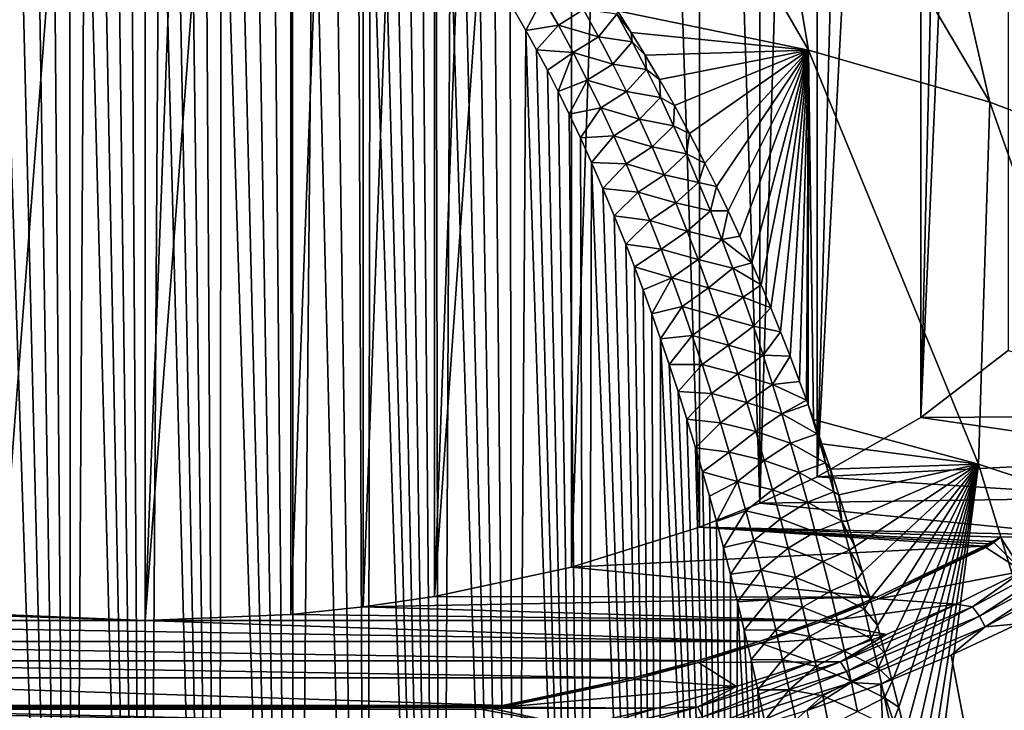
# Model space of a CAD drawing. Header units: metres. Extents: x -109 to 109, y -67 to 73.
# Tile 215 of 253: x 74.97 to 86.97, y -26.86 to -18.44. Entities that reach past the tile are written whole.
import ezdxf

# ---------------------------------------------------------------- set-up
doc = ezdxf.new("R2010")
doc.units = ezdxf.units.M
doc.layers.add('solid_508035_K244200000C76', color=7, linetype='CONTINUOUS')

msp = doc.modelspace()

# ---------------------------------------------------------------- linework, layer by layer
at = {"layer": 'solid_508035_K244200000C76'}
for points in [[(87.011719, 0.894037, -8.881995), (87.012955, -22.472692, 7.48191), (85.94812, -23.28895, 6.316175)], [(86.504379, 0.47469, -9.480885), (87.011719, 0.894037, -8.881995), (85.94812, -23.28895, 6.316175)], [(85.946281, 0.077663, -10.047898), (86.504379, 0.47469, -9.480885), (85.94812, -23.28895, 6.316175)], [(85.946281, 0.077663, -10.047898), (85.94812, -23.28895, 6.316175), (84.686142, -24.012077, 5.283441)], [(85.339218, -0.295817, -10.581284), (85.946281, 0.077663, -10.047898), (84.686142, -24.012077, 5.283441)], [(84.686081, -0.644277, -11.078936), (85.339218, -0.295817, -10.581284), (84.686142, -24.012077, 5.283441)], [(84.686081, -0.644277, -11.078936), (84.686142, -24.012077, 5.283441), (83.987335, -24.334999, 4.822261)], [(83.990005, -0.96602, -11.538432), (84.686081, -0.644277, -11.078936), (83.987335, -24.334999, 4.822261)], [(83.255417, -1.258824, -11.956599), (83.990005, -0.96602, -11.538432), (83.987335, -24.334999, 4.822261)], [(82.487732, -1.520378, -12.330136), (83.255417, -1.258824, -11.956599), (83.252449, -24.62775, 4.40417)], [(83.255417, -1.258824, -11.956599), (83.987335, -24.334999, 4.822261), (83.252449, -24.62775, 4.40417)], [(81.690918, -1.749151, -12.656857), (82.487732, -1.520378, -12.330136), (81.692978, -25.116444, 3.706244)], [(82.487732, -1.520378, -12.330136), (83.252449, -24.62775, 4.40417), (81.692978, -25.116444, 3.706244)], [(81.690918, -1.749151, -12.656857), (81.692978, -25.116444, 3.706244), (80.022865, -25.473118, 3.196861)], [(80.866913, -1.944512, -12.935863), (81.690918, -1.749151, -12.656857), (80.022865, -25.473118, 3.196861)], [(80.018242, -2.106066, -13.166586), (80.866913, -1.944512, -12.935863), (80.022865, -25.473118, 3.196861)], [(79.150345, -2.232801, -13.347582), (80.018242, -2.106066, -13.166586), (79.154068, -25.60017, 3.015412)], [(80.018242, -2.106066, -13.166586), (80.022865, -25.473118, 3.196861), (79.154068, -25.60017, 3.015412)], [(78.270065, -2.323776, -13.477509), (79.150345, -2.232801, -13.347582), (78.271851, -25.69146, 2.885035)], [(79.150345, -2.232801, -13.347582), (79.154068, -25.60017, 3.015412), (78.271851, -25.69146, 2.885035)], [(74.956024, -2.341211, -13.502408), (76.5, -2.396625, -13.581548), (74.728111, -25.691458, 2.885039)], [(74.728111, -25.691458, 2.885039), (76.5, -2.396625, -13.581548), (76.5, -25.764458, 2.780785)], [(78.270065, -2.323776, -13.477509), (78.271851, -25.69146, 2.885035), (76.5, -25.764458, 2.780785)], [(77.384315, -2.378437, -13.555573), (78.270065, -2.323776, -13.477509), (76.5, -25.764458, 2.780785)], [(76.5, -2.396625, -13.581548), (77.384315, -2.378437, -13.555573), (76.5, -25.764458, 2.780785)], [(84.577843, -18.810755, 36.273426), (83.840958, -14.443818, 30.889126), (81.81562, -14.020999, 31.492975)], [(82.250969, -18.332127, 36.95306), (84.577843, -18.810755, 36.273426), (81.81562, -14.020999, 31.492975)], [(86.788002, -19.444401, 35.368484), (85.767021, -14.998641, 30.096756), (83.840958, -14.443818, 30.889126)], [(84.577843, -18.810755, 36.273426), (86.788002, -19.444401, 35.368484), (83.840958, -14.443818, 30.889126)], [(76.500175, -42.402905, 54.391022), (76.140457, -14.734276, 33.545712), (75.957054, -14.762227, 33.572533)], [(76.500175, -42.402905, 54.391022), (76.320877, -14.717929, 33.530014), (76.140457, -14.734276, 33.545712)], [(76.500175, -42.402905, 54.391022), (76.499916, -14.712574, 33.52486), (76.320877, -14.717929, 33.530014)], [(76.500175, -42.402905, 54.391022), (76.678955, -14.717921, 33.530006), (76.499916, -14.712574, 33.52486)], [(76.500175, -42.402905, 54.391022), (77.400597, -42.373039, 54.396744), (76.678955, -14.717921, 33.530006)], [(77.400597, -42.373039, 54.396744), (76.859367, -14.734254, 33.545692), (76.678955, -14.717921, 33.530006)], [(77.400597, -42.373039, 54.396744), (77.042763, -14.762192, 33.572498), (76.859367, -14.734254, 33.545692)], [(75.599731, -42.373062, 54.39674), (75.575035, -14.856872, 33.663376), (75.373489, -14.926869, 33.730526)], [(75.599731, -42.373062, 54.39674), (75.769005, -14.802649, 33.611332), (75.575035, -14.856872, 33.663376)], [(75.599731, -42.373062, 54.39674), (76.500175, -42.402905, 54.391022), (75.769005, -14.802649, 33.611332)], [(76.500175, -42.402905, 54.391022), (75.957054, -14.762227, 33.572533), (75.769005, -14.802649, 33.611332)], [(77.400597, -42.373039, 54.396744), (77.230812, -14.802604, 33.611286), (77.042763, -14.762192, 33.572498)], [(77.400597, -42.373039, 54.396744), (77.424782, -14.856815, 33.663319), (77.230812, -14.802604, 33.611286)], [(77.400597, -42.373039, 54.396744), (78.30024, -42.283287, 54.413887), (77.424782, -14.856815, 33.663319)], [(78.30024, -42.283287, 54.413887), (77.62632, -14.926794, 33.730453), (77.424782, -14.856815, 33.663319)], [(75.599731, -42.373062, 54.39674), (75.373489, -14.926869, 33.730526), (75.162392, -15.015163, 33.815197)], [(78.30024, -42.283287, 54.413887), (77.837402, -15.01507, 33.815105), (77.62632, -14.926794, 33.730453)], [(75.599731, -42.373062, 54.39674), (75.162392, -15.015163, 33.815197), (74.940308, -15.124635, 33.920143)], [(78.30024, -42.283287, 54.413887), (78.059479, -15.124525, 33.920036), (77.837402, -15.01507, 33.815105)], [(88.849808, -20.225437, 34.253048), (87.567764, -15.677966, 29.126581), (85.767021, -14.998641, 30.096756)], [(86.788002, -19.444401, 35.368484), (88.849808, -20.225437, 34.253048), (85.767021, -14.998641, 30.096756)], [(75.599731, -42.373062, 54.39674), (74.940308, -15.124635, 33.920143), (74.70533, -15.259263, 34.049126)], [(78.30024, -42.283287, 54.413887), (78.294449, -15.259127, 34.048996), (78.059479, -15.124525, 33.920036)], [(74.700043, -42.283325, 54.413883), (75.599731, -42.373062, 54.39674), (74.70533, -15.259263, 34.049126)], [(78.30024, -42.283287, 54.413887), (78.544182, -15.423689, 34.206539), (78.294449, -15.259127, 34.048996)], [(78.30024, -42.283287, 54.413887), (79.198364, -42.133133, 54.442425), (78.544182, -15.423689, 34.206539)], [(79.198364, -42.133133, 54.442425), (78.809975, -15.623408, 34.397591), (78.544182, -15.423689, 34.206539)], [(79.198364, -42.133133, 54.442425), (79.092674, -15.86437, 34.627827), (78.809975, -15.623408, 34.397591)], [(79.198364, -42.133133, 54.442425), (79.240486, -16.002474, 34.759621), (79.092674, -15.86437, 34.627827)], [(79.198364, -42.133133, 54.442425), (80.094055, -41.921745, 54.482292), (79.240486, -16.002474, 34.759621)], [(80.094055, -41.921745, 54.482292), (79.392609, -16.152824, 34.903095), (79.240486, -16.002474, 34.759621)], [(80.094055, -41.921745, 54.482292), (79.548935, -16.317165, 35.059689), (79.392609, -16.152824, 34.903095)], [(80.094055, -41.921745, 54.482292), (79.709427, -16.495481, 35.229538), (79.548935, -16.317165, 35.059689)], [(80.094055, -41.921745, 54.482292), (79.874054, -16.689636, 35.414188), (79.709427, -16.495481, 35.229538)], [(80.094055, -41.921745, 54.482292), (80.042786, -16.899603, 35.613773), (79.874054, -16.689636, 35.414188)], [(80.094055, -41.921745, 54.482292), (80.215523, -17.1276, 35.830105), (80.042786, -16.899603, 35.613773)], [(80.094055, -41.921745, 54.482292), (80.986244, -41.647999, 54.533409), (80.215523, -17.1276, 35.830105)], [(80.986244, -41.647999, 54.533409), (80.392235, -17.373615, 36.063332), (80.215523, -17.1276, 35.830105)], [(80.986244, -41.647999, 54.533409), (80.572845, -17.640079, 36.315434), (80.392235, -17.373615, 36.063332)], [(80.986244, -41.647999, 54.533409), (80.757294, -17.927011, 36.586586), (80.572845, -17.640079, 36.315434)], [(80.986244, -41.647999, 54.533409), (80.945427, -18.237156, 36.878983), (80.757294, -17.927011, 36.586586)], [(81.344299, -18.175856, 36.914803), (80.945427, -18.237156, 36.878983), (81.137184, -18.570581, 37.192841)], [(81.532127, -18.506481, 37.230801), (81.344299, -18.175856, 36.914803), (81.137184, -18.570581, 37.192841)], [(81.838097, -18.316633, 37.048946), (81.344299, -18.175856, 36.914803), (81.532127, -18.506481, 37.230801)], [(80.986244, -41.647999, 54.533409), (81.137184, -18.570581, 37.192841), (80.945427, -18.237156, 36.878983)], [(82.019958, -18.64719, 37.369129), (81.838097, -18.316633, 37.048946), (81.532127, -18.506481, 37.230801)], [(82.245911, -18.371998, 37.004181), (81.838097, -18.316633, 37.048946), (82.019958, -18.64719, 37.369129)], [(82.245911, -18.371998, 37.004181), (82.419617, -18.594147, 37.200348), (82.250969, -18.332127, 36.95306)], [(82.419617, -18.594147, 37.200348), (84.577843, -18.810755, 36.273426), (82.250969, -18.332127, 36.95306)], [(82.430229, -18.709114, 37.335136), (82.245911, -18.371998, 37.004181), (82.019958, -18.64719, 37.369129)], [(82.430229, -18.709114, 37.335136), (82.419617, -18.594147, 37.200348), (82.245911, -18.371998, 37.004181)], [(80.986244, -41.647999, 54.533409), (81.87381, -41.310413, 54.595623), (81.137184, -18.570581, 37.192841)], [(81.532127, -18.506481, 37.230801), (81.137184, -18.570581, 37.192841), (81.266907, -18.80768, 37.415466)], [(81.87381, -41.310413, 54.595623), (81.266907, -18.80768, 37.415466), (81.137184, -18.570581, 37.192841)], [(81.711723, -18.839981, 37.548641), (81.532127, -18.506481, 37.230801), (81.266907, -18.80768, 37.415466)], [(82.019958, -18.64719, 37.369129), (81.532127, -18.506481, 37.230801), (81.711723, -18.839981, 37.548641)], [(82.193962, -18.980083, 37.690483), (82.019958, -18.64719, 37.369129), (81.711723, -18.839981, 37.548641)], [(82.430229, -18.709114, 37.335136), (82.019958, -18.64719, 37.369129), (82.193962, -18.980083, 37.690483)], [(82.60643, -19.048325, 37.666862), (82.430229, -18.709114, 37.335136), (82.193962, -18.980083, 37.690483)], [(82.419617, -18.594147, 37.200348), (82.591087, -18.872772, 37.463188), (84.577843, -18.810755, 36.273426)], [(82.430229, -18.709114, 37.335136), (82.591087, -18.872772, 37.463188), (82.419617, -18.594147, 37.200348)], [(82.60643, -19.048325, 37.666862), (82.591087, -18.872772, 37.463188), (82.430229, -18.709114, 37.335136)], [(81.87381, -41.310413, 54.595623), (81.398155, -19.056047, 37.648426), (81.266907, -18.80768, 37.415466)], [(81.711723, -18.839981, 37.548641), (81.266907, -18.80768, 37.415466), (81.398155, -19.056047, 37.648426)], [(82.591087, -18.872772, 37.463188), (82.765549, -19.167471, 37.740463), (84.577843, -18.810755, 36.273426)], [(82.765549, -19.167471, 37.740463), (82.946793, -19.487568, 38.041191), (84.577843, -18.810755, 36.273426)], [(82.946793, -19.487568, 38.041191), (83.130547, -19.827507, 38.360065), (84.577843, -18.810755, 36.273426)], [(83.130547, -19.827507, 38.360065), (83.316879, -20.187269, 38.696503), (84.577843, -18.810755, 36.273426)], [(83.316879, -20.187269, 38.696503), (83.458, -20.471861, 38.962284), (84.577843, -18.810755, 36.273426)], [(83.458, -20.471861, 38.962284), (83.600266, -20.769339, 39.239586), (84.577843, -18.810755, 36.273426)], [(83.600266, -20.769339, 39.239586), (83.743729, -21.079456, 39.527821), (84.577843, -18.810755, 36.273426)], [(83.743729, -21.079456, 39.527821), (83.888084, -21.403662, 39.828537), (84.577843, -18.810755, 36.273426)], [(83.888084, -21.403662, 39.828537), (84.004036, -21.674105, 40.079063), (84.577843, -18.810755, 36.273426)], [(84.004036, -21.674105, 40.079063), (84.120659, -21.954144, 40.337814), (84.577843, -18.810755, 36.273426)], [(84.120659, -21.954144, 40.337814), (84.237762, -22.243765, 40.604691), (84.577843, -18.810755, 36.273426)], [(84.237762, -22.243765, 40.604691), (84.354988, -22.543259, 40.880032), (84.577843, -18.810755, 36.273426)], [(84.354988, -22.543259, 40.880032), (84.471947, -22.852911, 41.164192), (84.577843, -18.810755, 36.273426)], [(84.471947, -22.852911, 41.164192), (84.555504, -23.080963, 41.373077), (84.577843, -18.810755, 36.273426)], [(84.555504, -23.080963, 41.373077), (84.573669, -23.131201, 41.419025), (84.577843, -18.810755, 36.273426)], [(84.573669, -23.131201, 41.419025), (84.639153, -23.314438, 41.586418), (84.577843, -18.810755, 36.273426)], [(86.651237, -23.857914, 40.866657), (86.788002, -19.444401, 35.368484), (84.577843, -18.810755, 36.273426)], [(84.639153, -23.314438, 41.586418), (86.651237, -23.857914, 40.866657), (84.577843, -18.810755, 36.273426)], [(81.711723, -18.839981, 37.548641), (81.398155, -19.056047, 37.648426), (81.530823, -19.316824, 37.892601)], [(81.883781, -19.176056, 37.868019), (81.711723, -18.839981, 37.548641), (81.530823, -19.316824, 37.892601)], [(82.193962, -18.980083, 37.690483), (81.711723, -18.839981, 37.548641), (81.883781, -19.176056, 37.868019)], [(82.60643, -19.048325, 37.666862), (82.765549, -19.167471, 37.740463), (82.591087, -18.872772, 37.463188)], [(81.87381, -41.310413, 54.595623), (81.530823, -19.316824, 37.892601), (81.398155, -19.056047, 37.648426)], [(82.360748, -19.315107, 38.012814), (82.193962, -18.980083, 37.690483), (81.883781, -19.176056, 37.868019)], [(82.60643, -19.048325, 37.666862), (82.193962, -18.980083, 37.690483), (82.360748, -19.315107, 38.012814)], [(82.775131, -19.389481, 37.999203), (82.60643, -19.048325, 37.666862), (82.360748, -19.315107, 38.012814)], [(82.775131, -19.389481, 37.999203), (82.765549, -19.167471, 37.740463), (82.60643, -19.048325, 37.666862)], [(81.883781, -19.176056, 37.868019), (81.530823, -19.316824, 37.892601), (81.664818, -19.591339, 38.14901)], [(82.048843, -19.514477, 38.188698), (81.883781, -19.176056, 37.868019), (81.664818, -19.591339, 38.14901)], [(82.360748, -19.315107, 38.012814), (81.883781, -19.176056, 37.868019), (82.048843, -19.514477, 38.188698)], [(82.775131, -19.389481, 37.999203), (82.946793, -19.487568, 38.041191), (82.765549, -19.167471, 37.740463)], [(81.87381, -41.310413, 54.595623), (81.664818, -19.591339, 38.14901), (81.530823, -19.316824, 37.892601)], [(82.52079, -19.652121, 38.33596), (82.360748, -19.315107, 38.012814), (82.048843, -19.514477, 38.188698)], [(82.775131, -19.389481, 37.999203), (82.360748, -19.315107, 38.012814), (82.52079, -19.652121, 38.33596)], [(82.936859, -19.732464, 38.332039), (82.775131, -19.389481, 37.999203), (82.52079, -19.652121, 38.33596)], [(82.936859, -19.732464, 38.332039), (82.946793, -19.487568, 38.041191), (82.775131, -19.389481, 37.999203)], [(82.048843, -19.514477, 38.188698), (81.664818, -19.591339, 38.14901), (81.800186, -19.878675, 38.41703)], [(82.207367, -19.855074, 38.51049), (82.048843, -19.514477, 38.188698), (81.800186, -19.878675, 38.41703)], [(82.52079, -19.652121, 38.33596), (82.048843, -19.514477, 38.188698), (82.207367, -19.855074, 38.51049)], [(82.936859, -19.732464, 38.332039), (83.130547, -19.827507, 38.360065), (82.946793, -19.487568, 38.041191)], [(86.651237, -23.857914, 40.866657), (88.564499, -24.491497, 39.961803), (86.788002, -19.444401, 35.368484)], [(88.564499, -24.491497, 39.961803), (88.849808, -20.225437, 34.253048), (86.788002, -19.444401, 35.368484)], [(81.87381, -41.310413, 54.595623), (81.800186, -19.878675, 38.41703), (81.664818, -19.591339, 38.14901)], [(82.674553, -19.990984, 38.659779), (82.52079, -19.652121, 38.33596), (82.207367, -19.855074, 38.51049)], [(82.936859, -19.732464, 38.332039), (82.52079, -19.652121, 38.33596), (82.674553, -19.990984, 38.659779)], [(83.092117, -20.077154, 38.665249), (82.936859, -19.732464, 38.332039), (82.674553, -19.990984, 38.659779)], [(83.092117, -20.077154, 38.665249), (83.130547, -19.827507, 38.360065), (82.936859, -19.732464, 38.332039)], [(82.207367, -19.855074, 38.51049), (81.800186, -19.878675, 38.41703), (81.936775, -20.180281, 38.697746)], [(81.87381, -41.310413, 54.595623), (81.936775, -20.180281, 38.697746), (81.800186, -19.878675, 38.41703)], [(82.359779, -20.197676, 38.83321), (82.207367, -19.855074, 38.51049), (81.936775, -20.180281, 38.697746)], [(82.674553, -19.990984, 38.659779), (82.207367, -19.855074, 38.51049), (82.359779, -20.197676, 38.83321)], [(83.092117, -20.077154, 38.665249), (83.316879, -20.187269, 38.696503), (83.130547, -19.827507, 38.360065)], [(82.822456, -20.331566, 38.984138), (82.674553, -19.990984, 38.659779), (82.359779, -20.197676, 38.83321)], [(83.092117, -20.077154, 38.665249), (82.674553, -19.990984, 38.659779), (82.822456, -20.331566, 38.984138)], [(83.241356, -20.423452, 38.998734), (83.092117, -20.077154, 38.665249), (82.822456, -20.331566, 38.984138)], [(83.241356, -20.423452, 38.998734), (83.316879, -20.187269, 38.696503), (83.092117, -20.077154, 38.665249)], [(81.87381, -41.310413, 54.595623), (82.755432, -40.907192, 54.66872), (81.936775, -20.180281, 38.697746)], [(82.755432, -40.907192, 54.66872), (82.07444, -20.497606, 38.992249), (81.936775, -20.180281, 38.697746)], [(82.359779, -20.197676, 38.83321), (81.936775, -20.180281, 38.697746), (82.07444, -20.497606, 38.992249)], [(82.506485, -20.542131, 39.156704), (82.359779, -20.197676, 38.83321), (82.07444, -20.497606, 38.992249)], [(82.822456, -20.331566, 38.984138), (82.359779, -20.197676, 38.83321), (82.506485, -20.542131, 39.156704)], [(83.241356, -20.423452, 38.998734), (83.458, -20.471861, 38.962284), (83.316879, -20.187269, 38.696503)], [(82.964844, -20.673777, 39.308933), (82.822456, -20.331566, 38.984138), (82.506485, -20.542131, 39.156704)], [(83.241356, -20.423452, 38.998734), (82.822456, -20.331566, 38.984138), (82.964844, -20.673777, 39.308933)], [(82.755432, -40.907192, 54.66872), (82.213272, -20.829592, 39.299816), (82.07444, -20.497606, 38.992249)], [(82.506485, -20.542131, 39.156704), (82.07444, -20.497606, 38.992249), (82.213272, -20.829592, 39.299816)], [(83.384895, -20.771288, 39.332413), (83.241356, -20.423452, 38.998734), (82.964844, -20.673777, 39.308933)], [(83.384895, -20.771288, 39.332413), (83.458, -20.471861, 38.962284), (83.241356, -20.423452, 38.998734)], [(83.384895, -20.771288, 39.332413), (83.600266, -20.769339, 39.239586), (83.458, -20.471861, 38.962284)], [(82.647766, -20.888342, 39.480854), (82.506485, -20.542131, 39.156704), (82.213272, -20.829592, 39.299816)], [(82.964844, -20.673777, 39.308933), (82.506485, -20.542131, 39.156704), (82.647766, -20.888342, 39.480854)], [(83.102013, -21.017536, 39.634075), (82.964844, -20.673777, 39.308933), (82.647766, -20.888342, 39.480854)], [(83.384895, -20.771288, 39.332413), (82.964844, -20.673777, 39.308933), (83.102013, -21.017536, 39.634075)], [(82.755432, -40.907192, 54.66872), (82.353027, -21.178051, 39.621773), (82.213272, -20.829592, 39.299816)], [(82.647766, -20.888342, 39.480854), (82.213272, -20.829592, 39.299816), (82.353027, -21.178051, 39.621773)], [(83.523064, -21.120592, 39.666206), (83.384895, -20.771288, 39.332413), (83.102013, -21.017536, 39.634075)], [(83.523064, -21.120592, 39.666206), (83.600266, -20.769339, 39.239586), (83.384895, -20.771288, 39.332413)], [(83.523064, -21.120592, 39.666206), (83.743729, -21.079456, 39.527821), (83.600266, -20.769339, 39.239586)], [(82.783936, -21.236206, 39.805538), (82.647766, -20.888342, 39.480854), (82.353027, -21.178051, 39.621773)], [(83.102013, -21.017536, 39.634075), (82.647766, -20.888342, 39.480854), (82.783936, -21.236206, 39.805538)], [(83.234253, -21.362761, 39.959473), (83.102013, -21.017536, 39.634075), (82.783936, -21.236206, 39.805538)], [(83.523064, -21.120592, 39.666206), (83.102013, -21.017536, 39.634075), (83.234253, -21.362761, 39.959473)], [(83.523064, -21.120592, 39.666206), (83.888084, -21.403662, 39.828537), (83.743729, -21.079456, 39.527821)], [(82.755432, -40.907192, 54.66872), (82.458305, -21.45138, 39.873524), (82.353027, -21.178051, 39.621773)], [(82.783936, -21.236206, 39.805538), (82.353027, -21.178051, 39.621773), (82.458305, -21.45138, 39.873524)], [(83.656197, -21.471291, 40.000038), (83.523064, -21.120592, 39.666206), (83.234253, -21.362761, 39.959473)], [(83.656197, -21.471291, 40.000038), (83.888084, -21.403662, 39.828537), (83.523064, -21.120592, 39.666206)], [(82.915276, -21.585621, 40.13065), (82.783936, -21.236206, 39.805538), (82.458305, -21.45138, 39.873524)], [(83.234253, -21.362761, 39.959473), (82.783936, -21.236206, 39.805538), (82.915276, -21.585621, 40.13065)], [(82.755432, -40.907192, 54.66872), (82.564095, -21.733995, 40.133423), (82.458305, -21.45138, 39.873524)], [(82.915276, -21.585621, 40.13065), (82.458305, -21.45138, 39.873524), (82.564095, -21.733995, 40.133423)], [(83.361832, -21.709379, 40.285042), (83.234253, -21.362761, 39.959473), (82.915276, -21.585621, 40.13065)], [(83.656197, -21.471291, 40.000038), (83.234253, -21.362761, 39.959473), (83.361832, -21.709379, 40.285042)], [(83.656197, -21.471291, 40.000038), (84.004036, -21.674105, 40.079063), (83.888084, -21.403662, 39.828537)], [(82.915276, -21.585621, 40.13065), (82.564095, -21.733995, 40.133423), (82.670288, -22.026585, 40.401951)], [(83.042, -21.936518, 40.456097), (82.915276, -21.585621, 40.13065), (82.670288, -22.026585, 40.401951)], [(83.361832, -21.709379, 40.285042), (82.915276, -21.585621, 40.13065), (83.042, -21.936518, 40.456097)], [(83.784538, -21.823336, 40.333855), (83.656197, -21.471291, 40.000038), (83.361832, -21.709379, 40.285042)], [(83.784538, -21.823336, 40.333855), (84.004036, -21.674105, 40.079063), (83.656197, -21.471291, 40.000038)], [(83.484955, -22.057343, 40.610725), (83.361832, -21.709379, 40.285042), (83.042, -21.936518, 40.456097)], [(83.784538, -21.823336, 40.333855), (83.361832, -21.709379, 40.285042), (83.484955, -22.057343, 40.610725)], [(83.784538, -21.823336, 40.333855), (84.120659, -21.954144, 40.337814), (84.004036, -21.674105, 40.079063)], [(82.755432, -40.907192, 54.66872), (82.670288, -22.026585, 40.401951), (82.564095, -21.733995, 40.133423)], [(83.908295, -22.176685, 40.667603), (83.784538, -21.823336, 40.333855), (83.484955, -22.057343, 40.610725)], [(83.908295, -22.176685, 40.667603), (84.120659, -21.954144, 40.337814), (83.784538, -21.823336, 40.333855)], [(83.042, -21.936518, 40.456097), (82.670288, -22.026585, 40.401951), (82.776718, -22.330339, 40.679951)], [(83.16433, -22.288834, 40.781807), (83.042, -21.936518, 40.456097), (82.776718, -22.330339, 40.679951)], [(83.484955, -22.057343, 40.610725), (83.042, -21.936518, 40.456097), (83.16433, -22.288834, 40.781807)], [(82.755432, -40.907192, 54.66872), (82.776718, -22.330339, 40.679951), (82.670288, -22.026585, 40.401951)], [(83.603813, -22.406603, 40.936459), (83.484955, -22.057343, 40.610725), (83.16433, -22.288834, 40.781807)], [(83.908295, -22.176685, 40.667603), (83.484955, -22.057343, 40.610725), (83.603813, -22.406603, 40.936459)], [(83.908295, -22.176685, 40.667603), (84.237762, -22.243765, 40.604691), (84.120659, -21.954144, 40.337814)], [(84.027695, -22.531296, 41.001225), (83.908295, -22.176685, 40.667603), (83.603813, -22.406603, 40.936459)], [(84.027695, -22.531296, 41.001225), (84.237762, -22.243765, 40.604691), (83.908295, -22.176685, 40.667603)], [(83.16433, -22.288834, 40.781807), (82.776718, -22.330339, 40.679951), (82.883263, -22.646074, 40.967991)], [(83.28244, -22.642508, 41.107697), (83.16433, -22.288834, 40.781807), (82.883263, -22.646074, 40.967991)], [(83.603813, -22.406603, 40.936459), (83.16433, -22.288834, 40.781807), (83.28244, -22.642508, 41.107697)], [(84.027695, -22.531296, 41.001225), (84.354988, -22.543259, 40.880032), (84.237762, -22.243765, 40.604691)], [(82.755432, -40.907192, 54.66872), (83.629417, -40.43639, 54.752419), (82.776718, -22.330339, 40.679951)], [(83.629417, -40.43639, 54.752419), (82.883263, -22.646074, 40.967991), (82.776718, -22.330339, 40.679951)], [(83.718613, -22.757111, 41.26218), (83.603813, -22.406603, 40.936459), (83.28244, -22.642508, 41.107697)], [(84.027695, -22.531296, 41.001225), (83.603813, -22.406603, 40.936459), (83.718613, -22.757111, 41.26218)], [(84.142952, -22.887123, 41.334671), (84.027695, -22.531296, 41.001225), (83.718613, -22.757111, 41.26218)], [(84.142952, -22.887123, 41.334671), (84.354988, -22.543259, 40.880032), (84.027695, -22.531296, 41.001225)], [(84.142952, -22.887123, 41.334671), (84.471947, -22.852911, 41.164192), (84.354988, -22.543259, 40.880032)], [(89.879364, -23.264893, 6.350532), (85.94812, -23.28895, 6.316175), (87.012955, -22.472692, 7.48191)], [(83.28244, -22.642508, 41.107697), (82.883263, -22.646074, 40.967991), (82.99012, -22.972513, 41.265217)], [(83.629417, -40.43639, 54.752419), (82.99012, -22.972513, 41.265217), (82.883263, -22.646074, 40.967991)], [(83.396538, -22.997482, 41.433701), (83.28244, -22.642508, 41.107697), (82.99012, -22.972513, 41.265217)], [(83.718613, -22.757111, 41.26218), (83.28244, -22.642508, 41.107697), (83.396538, -22.997482, 41.433701)], [(83.829529, -23.10882, 41.587841), (83.718613, -22.757111, 41.26218), (83.396538, -22.997482, 41.433701)], [(84.142952, -22.887123, 41.334671), (83.718613, -22.757111, 41.26218), (83.829529, -23.10882, 41.587841)], [(84.254219, -23.244139, 41.667904), (84.142952, -22.887123, 41.334671), (83.829529, -23.10882, 41.587841)], [(84.142952, -22.887123, 41.334671), (84.555504, -23.080963, 41.373077), (84.471947, -22.852911, 41.164192)], [(84.254219, -23.244139, 41.667904), (84.555504, -23.080963, 41.373077), (84.142952, -22.887123, 41.334671)], [(83.629417, -40.43639, 54.752419), (83.097115, -23.310596, 41.572258), (82.99012, -22.972513, 41.265217)], [(83.396538, -22.997482, 41.433701), (82.99012, -22.972513, 41.265217), (83.097115, -23.310596, 41.572258)], [(83.506775, -23.353714, 41.759758), (83.396538, -22.997482, 41.433701), (83.097115, -23.310596, 41.572258)], [(83.829529, -23.10882, 41.587841), (83.396538, -22.997482, 41.433701), (83.506775, -23.353714, 41.759758)], [(83.936691, -23.4617, 41.913391), (83.829529, -23.10882, 41.587841), (83.506775, -23.353714, 41.759758)], [(84.254219, -23.244139, 41.667904), (83.829529, -23.10882, 41.587841), (83.936691, -23.4617, 41.913391)], [(84.254219, -23.244139, 41.667904), (84.573669, -23.131201, 41.419025), (84.555504, -23.080963, 41.373077)], [(84.683723, -23.489132, 41.755249), (84.573669, -23.131201, 41.419025), (84.254219, -23.244139, 41.667904)], [(84.683723, -23.489132, 41.755249), (84.639153, -23.314438, 41.586418), (84.573669, -23.131201, 41.419025)], [(84.361649, -23.602314, 42.000881), (84.254219, -23.244139, 41.667904), (83.936691, -23.4617, 41.913391)], [(84.683723, -23.489132, 41.755249), (84.254219, -23.244139, 41.667904), (84.361649, -23.602314, 42.000881)], [(89.879364, -23.264893, 6.350532), (89.292374, -23.777832, 5.61798), (85.94812, -23.28895, 6.316175)], [(83.629417, -40.43639, 54.752419), (83.203979, -23.661741, 41.890072), (83.097115, -23.310596, 41.572258)], [(83.506775, -23.353714, 41.759758), (83.097115, -23.310596, 41.572258), (83.203979, -23.661741, 41.890072)], [(83.613289, -23.711163, 42.085812), (83.506775, -23.353714, 41.759758), (83.203979, -23.661741, 41.890072)], [(83.936691, -23.4617, 41.913391), (83.506775, -23.353714, 41.759758), (83.613289, -23.711163, 42.085812)], [(84.743248, -23.612894, 41.858444), (86.651237, -23.857914, 40.866657), (84.639153, -23.314438, 41.586418)], [(84.683723, -23.489132, 41.755249), (84.743248, -23.612894, 41.858444), (84.639153, -23.314438, 41.586418)], [(89.292374, -23.777832, 5.61798), (84.686142, -24.012077, 5.283441), (85.94812, -23.28895, 6.316175)], [(84.040253, -23.815725, 42.238789), (83.936691, -23.4617, 41.913391), (83.613289, -23.711163, 42.085812)], [(84.361649, -23.602314, 42.000881), (83.936691, -23.4617, 41.913391), (84.040253, -23.815725, 42.238789)], [(84.788261, -23.842745, 42.086067), (84.683723, -23.489132, 41.755249), (84.361649, -23.602314, 42.000881)], [(84.788261, -23.842745, 42.086067), (84.743248, -23.612894, 41.858444), (84.683723, -23.489132, 41.755249)], [(84.465393, -23.961624, 42.333569), (84.361649, -23.602314, 42.000881), (84.040253, -23.815725, 42.238789)], [(84.788261, -23.842745, 42.086067), (84.361649, -23.602314, 42.000881), (84.465393, -23.961624, 42.333569)], [(84.743248, -23.612894, 41.858444), (84.846817, -23.919333, 42.137001), (86.651237, -23.857914, 40.866657)], [(84.788261, -23.842745, 42.086067), (84.846817, -23.919333, 42.137001), (84.743248, -23.612894, 41.858444)], [(83.629417, -40.43639, 54.752419), (83.289246, -23.952774, 42.152546), (83.203979, -23.661741, 41.890072)], [(83.613289, -23.711163, 42.085812), (83.203979, -23.661741, 41.890072), (83.289246, -23.952774, 42.152546)], [(83.716202, -24.069794, 42.411812), (83.613289, -23.711163, 42.085812), (83.289246, -23.952774, 42.152546)], [(84.040253, -23.815725, 42.238789), (83.613289, -23.711163, 42.085812), (83.716202, -24.069794, 42.411812)], [(84.140327, -24.170862, 42.563992), (84.040253, -23.815725, 42.238789), (83.716202, -24.069794, 42.411812)], [(84.465393, -23.961624, 42.333569), (84.040253, -23.815725, 42.238789), (84.140327, -24.170862, 42.563992)], [(84.889252, -24.197428, 42.416481), (84.788261, -23.842745, 42.086067), (84.465393, -23.961624, 42.333569)], [(89.292374, -23.777832, 5.61798), (88.645721, -24.266582, 4.919971), (84.686142, -24.012077, 5.283441)], [(84.889252, -24.197428, 42.416481), (84.846817, -23.919333, 42.137001), (84.788261, -23.842745, 42.086067)], [(84.846817, -23.919333, 42.137001), (84.949478, -24.233494, 42.421886), (86.651237, -23.857914, 40.866657)], [(84.949478, -24.233494, 42.421886), (85.051018, -24.555317, 42.713013), (86.651237, -23.857914, 40.866657)], [(85.051018, -24.555317, 42.713013), (85.145195, -24.863297, 42.990753), (86.651237, -23.857914, 40.866657)], [(85.145195, -24.863297, 42.990753), (85.238533, -25.178255, 43.273922), (86.651237, -23.857914, 40.866657)], [(85.238533, -25.178255, 43.273922), (85.330811, -25.499973, 43.562302), (86.651237, -23.857914, 40.866657)], [(85.330811, -25.499973, 43.562302), (85.421791, -25.828234, 43.855686), (86.651237, -23.857914, 40.866657)], [(85.421791, -25.828234, 43.855686), (85.511299, -26.162907, 44.153927), (86.651237, -23.857914, 40.866657)], [(85.511299, -26.162907, 44.153927), (85.599525, -26.50452, 44.45734), (86.651237, -23.857914, 40.866657)], [(85.599525, -26.50452, 44.45734), (85.678474, -26.820658, 44.737186), (86.651237, -23.857914, 40.866657)], [(85.678474, -26.820658, 44.737186), (85.756149, -27.142206, 45.020912), (86.651237, -23.857914, 40.866657)], [(85.756149, -27.142206, 45.020912), (85.832413, -27.468943, 45.308277), (86.651237, -23.857914, 40.866657)], [(85.832413, -27.468943, 45.308277), (85.907135, -27.800642, 45.599064), (86.651237, -23.857914, 40.866657)], [(85.907135, -27.800642, 45.599064), (85.98027, -28.137444, 45.893337), (86.651237, -23.857914, 40.866657)], [(85.98027, -28.137444, 45.893337), (86.051933, -28.479816, 46.191425), (86.651237, -23.857914, 40.866657)], [(86.051933, -28.479816, 46.191425), (88.265167, -29.133976, 45.276669), (86.651237, -23.857914, 40.866657)], [(88.265167, -29.133976, 45.276669), (88.564499, -24.491497, 39.961803), (86.651237, -23.857914, 40.866657)], [(83.629417, -40.43639, 54.752419), (83.374542, -24.251623, 42.421558), (83.289246, -23.952774, 42.152546)], [(83.716202, -24.069794, 42.411812), (83.289246, -23.952774, 42.152546), (83.374542, -24.251623, 42.421558)], [(84.565582, -24.322041, 42.665924), (84.465393, -23.961624, 42.333569), (84.140327, -24.170862, 42.563992)], [(84.889252, -24.197428, 42.416481), (84.465393, -23.961624, 42.333569), (84.565582, -24.322041, 42.665924)], [(84.889252, -24.197428, 42.416481), (84.949478, -24.233494, 42.421886), (84.846817, -23.919333, 42.137001)], [(83.716202, -24.069794, 42.411812), (83.374542, -24.251623, 42.421558), (83.459763, -24.558765, 42.697422)], [(83.815659, -24.429571, 42.737709), (83.716202, -24.069794, 42.411812), (83.459763, -24.558765, 42.697422)], [(84.140327, -24.170862, 42.563992), (83.716202, -24.069794, 42.411812), (83.815659, -24.429571, 42.737709)], [(88.645721, -24.266582, 4.919971), (83.987335, -24.334999, 4.822261), (84.686142, -24.012077, 5.283441)], [(84.237061, -24.527081, 42.888962), (84.140327, -24.170862, 42.563992), (83.815659, -24.429571, 42.737709)], [(84.565582, -24.322041, 42.665924), (84.140327, -24.170862, 42.563992), (84.237061, -24.527081, 42.888962)], [(84.986832, -24.55316, 42.746468), (84.889252, -24.197428, 42.416481), (84.565582, -24.322041, 42.665924)], [(84.986832, -24.55316, 42.746468), (84.949478, -24.233494, 42.421886), (84.889252, -24.197428, 42.416481)], [(87.942566, -24.728785, 4.259877), (83.252449, -24.62775, 4.40417), (83.987335, -24.334999, 4.822261)], [(83.629417, -40.43639, 54.752419), (83.459763, -24.558765, 42.697422), (83.374542, -24.251623, 42.421558)], [(88.645721, -24.266582, 4.919971), (87.942566, -24.728785, 4.259877), (83.987335, -24.334999, 4.822261)], [(84.662361, -24.68354, 42.997921), (84.565582, -24.322041, 42.665924), (84.237061, -24.527081, 42.888962)], [(84.986832, -24.55316, 42.746468), (84.565582, -24.322041, 42.665924), (84.662361, -24.68354, 42.997921)], [(84.986832, -24.55316, 42.746468), (85.051018, -24.555317, 42.713013), (84.949478, -24.233494, 42.421886)], [(83.815659, -24.429571, 42.737709), (83.459763, -24.558765, 42.697422), (83.544724, -24.875139, 42.980751)], [(83.911781, -24.790462, 43.063454), (83.815659, -24.429571, 42.737709), (83.544724, -24.875139, 42.980751)], [(84.237061, -24.527081, 42.888962), (83.815659, -24.429571, 42.737709), (83.911781, -24.790462, 43.063454)], [(83.629417, -40.43639, 54.752419), (83.544724, -24.875139, 42.980751), (83.459763, -24.558765, 42.697422)], [(84.330551, -24.884357, 43.213665), (84.237061, -24.527081, 42.888962), (83.911781, -24.790462, 43.063454)], [(84.662361, -24.68354, 42.997921), (84.237061, -24.527081, 42.888962), (84.330551, -24.884357, 43.213665)], [(85.081093, -24.909925, 43.076), (84.986832, -24.55316, 42.746468), (84.662361, -24.68354, 42.997921)], [(84.986832, -24.55316, 42.746468), (85.145195, -24.863297, 42.990753), (85.051018, -24.555317, 42.713013)], [(85.081093, -24.909925, 43.076), (85.145195, -24.863297, 42.990753), (84.986832, -24.55316, 42.746468)], [(86.71563, -24.858585, 4.074502), (81.692978, -25.116444, 3.706244), (83.252449, -24.62775, 4.40417)], [(86.918434, -24.747711, 4.232849), (83.252449, -24.62775, 4.40417), (87.942566, -24.728785, 4.259877)], [(86.767647, -24.830555, 4.114535), (86.71563, -24.858585, 4.074502), (83.252449, -24.62775, 4.40417)], [(86.818649, -24.802788, 4.154191), (86.767647, -24.830555, 4.114535), (83.252449, -24.62775, 4.40417)], [(86.918434, -24.747711, 4.232849), (86.818649, -24.802788, 4.154191), (83.252449, -24.62775, 4.40417)], [(84.755814, -25.046108, 43.329529), (84.662361, -24.68354, 42.997921), (84.330551, -24.884357, 43.213665)], [(85.081093, -24.909925, 43.076), (84.662361, -24.68354, 42.997921), (84.755814, -25.046108, 43.329529)], [(83.911781, -24.790462, 43.063454), (83.544724, -24.875139, 42.980751), (83.62925, -25.201687, 43.272156)], [(84.004654, -25.152445, 43.389008), (83.911781, -24.790462, 43.063454), (83.62925, -25.201687, 43.272156)], [(84.330551, -24.884357, 43.213665), (83.911781, -24.790462, 43.063454), (84.004654, -25.152445, 43.389008)], [(88.024025, -24.819859, 4.168099), (86.576828, -25.599354, 3.054864), (87.186119, -25.162354, 3.640678)], [(86.662117, -25.710945, 3.00714), (86.576828, -25.599354, 3.054864), (88.024025, -24.819859, 4.168099)], [(88.121567, -24.92485, 4.129799), (86.662117, -25.710945, 3.00714), (88.024025, -24.819859, 4.168099)], [(86.741188, -24.874262, 4.052115), (86.837563, -24.814667, 4.137226), (87.186119, -25.162354, 3.640678)], [(86.741188, -24.874262, 4.052115), (86.767647, -24.830555, 4.114535), (86.837563, -24.814667, 4.137226)], [(86.837563, -24.814667, 4.137226), (86.767647, -24.830555, 4.114535), (86.818649, -24.802788, 4.154191)], [(86.837563, -24.814667, 4.137226), (86.818649, -24.802788, 4.154191), (86.918434, -24.747711, 4.232849)], [(86.837563, -24.814667, 4.137226), (86.918434, -24.747711, 4.232849), (87.186119, -25.162354, 3.640678)], [(86.918434, -24.747711, 4.232849), (87.942566, -24.728785, 4.259877), (87.186119, -25.162354, 3.640678)], [(86.71563, -24.858585, 4.074502), (85.410355, -25.483047, 3.182678), (81.692978, -25.116444, 3.706244)], [(83.629417, -40.43639, 54.752419), (83.62925, -25.201687, 43.272156), (83.544724, -24.875139, 42.980751)], [(84.420891, -25.242678, 43.538063), (84.330551, -24.884357, 43.213665), (84.004654, -25.152445, 43.389008)], [(84.755814, -25.046108, 43.329529), (84.330551, -24.884357, 43.213665), (84.420891, -25.242678, 43.538063)], [(85.17215, -25.267714, 43.405056), (85.081093, -24.909925, 43.076), (84.755814, -25.046108, 43.329529)], [(85.081093, -24.909925, 43.076), (85.238533, -25.178255, 43.273922), (85.145195, -24.863297, 42.990753)], [(85.17215, -25.267714, 43.405056), (85.238533, -25.178255, 43.273922), (85.081093, -24.909925, 43.076)], [(85.432602, -25.500305, 3.158032), (85.410355, -25.483047, 3.182678), (86.71563, -24.858585, 4.074502)], [(86.728401, -24.866705, 4.063518), (85.432602, -25.500305, 3.158032), (86.71563, -24.858585, 4.074502)], [(86.728401, -24.866705, 4.063518), (86.741188, -24.874262, 4.052115), (85.432602, -25.500305, 3.158032)], [(85.432602, -25.500305, 3.158032), (86.741188, -24.874262, 4.052115), (87.186119, -25.162354, 3.640678)], [(86.731674, -25.84148, 2.995893), (86.662117, -25.710945, 3.00714), (88.121567, -24.92485, 4.129799)], [(86.728401, -24.866705, 4.063518), (86.71563, -24.858585, 4.074502), (86.767647, -24.830555, 4.114535)], [(86.728401, -24.866705, 4.063518), (86.767647, -24.830555, 4.114535), (86.741188, -24.874262, 4.052115)], [(88.201111, -25.050005, 4.126236), (86.731674, -25.84148, 2.995893), (88.121567, -24.92485, 4.129799)], [(84.846054, -25.409727, 43.660717), (84.755814, -25.046108, 43.329529), (84.420891, -25.242678, 43.538063)], [(85.17215, -25.267714, 43.405056), (84.755814, -25.046108, 43.329529), (84.846054, -25.409727, 43.660717)], [(88.201111, -25.050005, 4.126236), (87.13282, -25.806322, 3.268667), (86.731674, -25.84148, 2.995893)], [(85.410355, -25.483047, 3.182678), (80.022865, -25.473118, 3.196861), (81.692978, -25.116444, 3.706244)], [(84.004654, -25.152445, 43.389008), (83.62925, -25.201687, 43.272156), (83.713264, -25.538935, 43.571983)], [(84.094376, -25.515495, 43.71434), (84.004654, -25.152445, 43.389008), (83.713264, -25.538935, 43.571983)], [(84.420891, -25.242678, 43.538063), (84.004654, -25.152445, 43.389008), (84.094376, -25.515495, 43.71434)], [(85.17215, -25.267714, 43.405056), (85.330811, -25.499973, 43.562302), (85.238533, -25.178255, 43.273922)], [(85.432602, -25.500305, 3.158032), (87.186119, -25.162354, 3.640678), (86.379929, -25.565268, 3.065255)], [(86.576828, -25.599354, 3.054864), (86.379929, -25.565268, 3.065255), (87.186119, -25.162354, 3.640678)], [(83.629417, -40.43639, 54.752419), (83.713264, -25.538935, 43.571983), (83.62925, -25.201687, 43.272156)], [(84.508171, -25.602022, 43.862133), (84.420891, -25.242678, 43.538063), (84.094376, -25.515495, 43.71434)], [(84.846054, -25.409727, 43.660717), (84.420891, -25.242678, 43.538063), (84.508171, -25.602022, 43.862133)], [(85.260094, -25.626509, 43.733608), (85.17215, -25.267714, 43.405056), (84.846054, -25.409727, 43.660717)], [(85.260094, -25.626509, 43.733608), (85.330811, -25.499973, 43.562302), (85.17215, -25.267714, 43.405056)], [(84.933174, -25.77438, 43.991455), (84.846054, -25.409727, 43.660717), (84.508171, -25.602022, 43.862133)], [(85.260094, -25.626509, 43.733608), (84.846054, -25.409727, 43.660717), (84.933174, -25.77438, 43.991455)], [(67.589645, -25.483047, 3.182678), (74.728111, -25.691458, 2.885039), (76.5, -25.764458, 2.780785)], [(68.292061, -25.764441, 2.780807), (67.589645, -25.483047, 3.182678), (76.5, -25.764458, 2.780785)], [(85.410355, -25.483047, 3.182678), (79.154068, -25.60017, 3.015412), (80.022865, -25.473118, 3.196861)], [(85.410355, -25.483047, 3.182678), (84.707939, -25.764441, 2.780807), (79.154068, -25.60017, 3.015412)], [(83.629417, -40.43639, 54.752419), (84.49379, -39.895813, 54.846298), (83.713264, -25.538935, 43.571983)], [(84.094376, -25.515495, 43.71434), (83.713264, -25.538935, 43.571983), (83.797104, -25.885464, 43.879353)], [(84.49379, -39.895813, 54.846298), (83.797104, -25.885464, 43.879353), (83.713264, -25.538935, 43.571983)], [(84.181038, -25.879589, 44.039406), (84.094376, -25.515495, 43.71434), (83.797104, -25.885464, 43.879353)], [(84.508171, -25.602022, 43.862133), (84.094376, -25.515495, 43.71434), (84.181038, -25.879589, 44.039406)], [(85.432602, -25.500305, 3.158032), (84.707939, -25.764441, 2.780807), (85.410355, -25.483047, 3.182678)], [(84.728432, -25.782402, 2.755157), (84.707939, -25.764441, 2.780807), (85.432602, -25.500305, 3.158032)], [(84.728432, -25.782402, 2.755157), (85.432602, -25.500305, 3.158032), (86.379929, -25.565268, 3.065255)], [(85.260094, -25.626509, 43.733608), (85.421791, -25.828234, 43.855686), (85.330811, -25.499973, 43.562302)], [(84.707939, -25.764441, 2.780807), (78.271851, -25.69146, 2.885035), (79.154068, -25.60017, 3.015412)], [(84.592491, -25.962368, 44.185841), (84.508171, -25.602022, 43.862133), (84.181038, -25.879589, 44.039406)], [(84.933174, -25.77438, 43.991455), (84.508171, -25.602022, 43.862133), (84.592491, -25.962368, 44.185841)], [(84.728432, -25.782402, 2.755157), (86.379929, -25.565268, 3.065255), (85.52787, -25.935617, 2.536341)], [(85.345024, -25.986296, 44.061638), (85.260094, -25.626509, 43.733608), (84.933174, -25.77438, 43.991455)], [(84.970711, -26.268667, 2.098985), (85.52787, -25.935617, 2.536341), (86.379929, -25.565268, 3.065255)], [(86.576828, -25.599354, 3.054864), (84.970711, -26.268667, 2.098985), (86.379929, -25.565268, 3.065255)], [(85.042404, -26.385923, 2.043172), (84.970711, -26.268667, 2.098985), (86.576828, -25.599354, 3.054864)], [(86.662117, -25.710945, 3.00714), (85.042404, -26.385923, 2.043172), (86.576828, -25.599354, 3.054864)], [(85.345024, -25.986296, 44.061638), (85.421791, -25.828234, 43.855686), (85.260094, -25.626509, 43.733608)], [(68.292061, -25.764441, 2.780807), (76.5, -25.764458, 2.780785), (83.976959, -26.022837, 2.411779)], [(69.023041, -26.022837, 2.411779), (68.292061, -25.764441, 2.780807), (83.976959, -26.022837, 2.411779)], [(84.707939, -25.764441, 2.780807), (76.5, -25.764458, 2.780785), (78.271851, -25.69146, 2.885035)], [(84.707939, -25.764441, 2.780807), (83.976959, -26.022837, 2.411779), (76.5, -25.764458, 2.780785)], [(84.728432, -25.782402, 2.755157), (83.976959, -26.022837, 2.411779), (84.707939, -25.764441, 2.780807)], [(83.995613, -26.041445, 2.385206), (83.976959, -26.022837, 2.411779), (84.728432, -25.782402, 2.755157)], [(83.995613, -26.041445, 2.385206), (84.728432, -25.782402, 2.755157), (85.52787, -25.935617, 2.536341)], [(85.017281, -26.140049, 44.321724), (84.933174, -25.77438, 43.991455), (84.592491, -25.962368, 44.185841)], [(85.345024, -25.986296, 44.061638), (84.933174, -25.77438, 43.991455), (85.017281, -26.140049, 44.321724)], [(85.100876, -26.521078, 2.025326), (85.042404, -26.385923, 2.043172), (86.662117, -25.710945, 3.00714)], [(86.731674, -25.84148, 2.995893), (85.100876, -26.521078, 2.025326), (86.662117, -25.710945, 3.00714)], [(84.181038, -25.879589, 44.039406), (83.797104, -25.885464, 43.879353), (83.880577, -26.241901, 44.194614)], [(84.49379, -39.895813, 54.846298), (83.880577, -26.241901, 44.194614), (83.797104, -25.885464, 43.879353)], [(84.26474, -26.244707, 44.364174), (84.181038, -25.879589, 44.039406), (83.880577, -26.241901, 44.194614)], [(84.592491, -25.962368, 44.185841), (84.181038, -25.879589, 44.039406), (84.26474, -26.244707, 44.364174)], [(86.731674, -25.84148, 2.995893), (85.459297, -26.542875, 2.216761), (85.100876, -26.521078, 2.025326)], [(85.345024, -25.986296, 44.061638), (85.511299, -26.162907, 44.153927), (85.421791, -25.828234, 43.855686)], [(86.731674, -25.84148, 2.995893), (86.317078, -26.19031, 2.720276), (85.459297, -26.542875, 2.216761)], [(87.567764, -32.732212, 4.770591), (86.317078, -26.19031, 2.720276), (87.13282, -25.806322, 3.268667)], [(86.731674, -25.84148, 2.995893), (87.13282, -25.806322, 3.268667), (86.317078, -26.19031, 2.720276)], [(69.023041, -26.022837, 2.411779), (83.976959, -26.022837, 2.411779), (83.221321, -26.256741, 2.077729)], [(69.778679, -26.256741, 2.077729), (69.023041, -26.022837, 2.411779), (83.221321, -26.256741, 2.077729)], [(83.995613, -26.041445, 2.385206), (83.221321, -26.256741, 2.077729), (83.976959, -26.022837, 2.411779)], [(83.995613, -26.041445, 2.385206), (85.52787, -25.935617, 2.536341), (84.633751, -26.271761, 2.056278)], [(84.673927, -26.3237, 44.509151), (84.592491, -25.962368, 44.185841), (84.26474, -26.244707, 44.364174)], [(85.017281, -26.140049, 44.321724), (84.592491, -25.962368, 44.185841), (84.673927, -26.3237, 44.509151)], [(84.970711, -26.268667, 2.098985), (84.633751, -26.271761, 2.056278), (85.52787, -25.935617, 2.536341)], [(85.427025, -26.347065, 44.389122), (85.345024, -25.986296, 44.061638), (85.017281, -26.140049, 44.321724)], [(85.427025, -26.347065, 44.389122), (85.511299, -26.162907, 44.153927), (85.345024, -25.986296, 44.061638)], [(83.238091, -26.27593, 2.050323), (83.221321, -26.256741, 2.077729), (83.995613, -26.041445, 2.385206)], [(83.238091, -26.27593, 2.050323), (83.995613, -26.041445, 2.385206), (84.633751, -26.271761, 2.056278)], [(85.098442, -26.50672, 44.651493), (85.017281, -26.140049, 44.321724), (84.673927, -26.3237, 44.509151)], [(85.427025, -26.347065, 44.389122), (85.017281, -26.140049, 44.321724), (85.098442, -26.50672, 44.651493)], [(69.778679, -26.256741, 2.077729), (83.221321, -26.256741, 2.077729), (82.445251, -26.464954, 1.78037)], [(70.554749, -26.464954, 1.78037), (69.778679, -26.256741, 2.077729), (82.445251, -26.464954, 1.78037)], [(83.238091, -26.27593, 2.050323), (82.445251, -26.464954, 1.78037), (83.221321, -26.256741, 2.077729)], [(84.970711, -26.268667, 2.098985), (83.231003, -26.817242, 1.31554), (84.633751, -26.271761, 2.056278)], [(83.287971, -26.93914, 1.253095), (83.231003, -26.817242, 1.31554), (84.970711, -26.268667, 2.098985)], [(85.042404, -26.385923, 2.043172), (83.287971, -26.93914, 1.253095), (84.970711, -26.268667, 2.098985)], [(84.49379, -39.895813, 54.846298), (83.963387, -26.609264, 44.518368), (83.880577, -26.241901, 44.194614)], [(84.26474, -26.244707, 44.364174), (83.880577, -26.241901, 44.194614), (83.963387, -26.609264, 44.518368)], [(84.345551, -26.610826, 44.68861), (84.26474, -26.244707, 44.364174), (83.963387, -26.609264, 44.518368)], [(84.673927, -26.3237, 44.509151), (84.26474, -26.244707, 44.364174), (84.345551, -26.610826, 44.68861)], [(85.427025, -26.347065, 44.389122), (85.599525, -26.50452, 44.45734), (85.511299, -26.162907, 44.153927)], [(87.567764, -32.732212, 4.770591), (85.459297, -26.542875, 2.216761), (86.317078, -26.19031, 2.720276)], [(82.460098, -26.484659, 1.75223), (82.445251, -26.464954, 1.78037), (83.238091, -26.27593, 2.050323)], [(82.460098, -26.484659, 1.75223), (83.238091, -26.27593, 2.050323), (83.701836, -26.572111, 1.627335)], [(83.231003, -26.817242, 1.31554), (83.701836, -26.572111, 1.627335), (84.633751, -26.271761, 2.056278)], [(83.238091, -26.27593, 2.050323), (84.633751, -26.271761, 2.056278), (83.701836, -26.572111, 1.627335)], [(83.334442, -27.078083, 1.229841), (83.287971, -26.93914, 1.253095), (85.042404, -26.385923, 2.043172)], [(85.100876, -26.521078, 2.025326), (83.334442, -27.078083, 1.229841), (85.042404, -26.385923, 2.043172)], [(84.752563, -26.686003, 44.83205), (84.673927, -26.3237, 44.509151), (84.345551, -26.610826, 44.68861)], [(85.098442, -26.50672, 44.651493), (84.673927, -26.3237, 44.509151), (84.752563, -26.686003, 44.83205)], [(85.50618, -26.708803, 44.716038), (85.427025, -26.347065, 44.389122), (85.098442, -26.50672, 44.651493)], [(85.50618, -26.708803, 44.716038), (85.599525, -26.50452, 44.45734), (85.427025, -26.347065, 44.389122)], [(70.554749, -26.464954, 1.78037), (82.445251, -26.464954, 1.78037), (80.849762, -26.801094, 1.300312)], [(72.150238, -26.801094, 1.300312), (70.554749, -26.464954, 1.78037), (80.849762, -26.801094, 1.300312)], [(80.855194, -26.811644, 1.285859), (80.849762, -26.801094, 1.300312), (82.445251, -26.464954, 1.78037)], [(80.855194, -26.811644, 1.285859), (82.445251, -26.464954, 1.78037), (80.860641, -26.821632, 1.270983)], [(82.460098, -26.484659, 1.75223), (80.860641, -26.821632, 1.270983), (82.445251, -26.464954, 1.78037)], [(82.460098, -26.484659, 1.75223), (83.701836, -26.572111, 1.627335), (80.860641, -26.821632, 1.270983)], [(85.176743, -26.874382, 44.98074), (85.098442, -26.50672, 44.651493), (84.752563, -26.686003, 44.83205)], [(85.50618, -26.708803, 44.716038), (85.098442, -26.50672, 44.651493), (85.176743, -26.874382, 44.98074)], [(85.50618, -26.708803, 44.716038), (85.678474, -26.820658, 44.737186), (85.599525, -26.50452, 44.45734)], [(80.860641, -26.821632, 1.270983), (83.701836, -26.572111, 1.627335), (82.736481, -26.83527, 1.251504)], [(83.231003, -26.817242, 1.31554), (82.736481, -26.83527, 1.251504), (83.701836, -26.572111, 1.627335)], [(85.100876, -26.521078, 2.025326), (83.632477, -27.147837, 1.352788), (83.334442, -27.078083, 1.229841)], [(85.100876, -26.521078, 2.025326), (84.563148, -26.862507, 1.76028), (83.632477, -27.147837, 1.352788)], [(84.49379, -39.895813, 54.846298), (84.045235, -26.988573, 44.851204), (83.963387, -26.609264, 44.518368)], [(84.345551, -26.610826, 44.68861), (83.963387, -26.609264, 44.518368), (84.045235, -26.988573, 44.851204)], [(84.423538, -26.977936, 45.012684), (84.345551, -26.610826, 44.68861), (84.045235, -26.988573, 44.851204)], [(84.752563, -26.686003, 44.83205), (84.345551, -26.610826, 44.68861), (84.423538, -26.977936, 45.012684)], [(85.100876, -26.521078, 2.025326), (85.459297, -26.542875, 2.216761), (84.563148, -26.862507, 1.76028)], [(85.767021, -33.411537, 3.800415), (84.563148, -26.862507, 1.76028), (85.459297, -26.542875, 2.216761)], [(87.567764, -32.732212, 4.770591), (85.767021, -33.411537, 3.800415), (85.459297, -26.542875, 2.216761)], [(84.828461, -27.049267, 45.154503), (84.752563, -26.686003, 44.83205), (84.423538, -26.977936, 45.012684)], [(85.176743, -26.874382, 44.98074), (84.752563, -26.686003, 44.83205), (84.828461, -27.049267, 45.154503)], [(85.58255, -27.071505, 45.042374), (85.50618, -26.708803, 44.716038), (85.176743, -26.874382, 44.98074)], [(85.58255, -27.071505, 45.042374), (85.678474, -26.820658, 44.737186), (85.50618, -26.708803, 44.716038)], [(81.742027, -27.060064, 0.930464), (71.258026, -27.060076, 0.930449), (70.263565, -26.835283, 1.251486)], [(72.419052, -26.846397, 1.235614), (81.742027, -27.060064, 0.930464), (70.263565, -26.835283, 1.251486)], [(72.150238, -26.801094, 1.300312), (80.849762, -26.801094, 1.300312), (80.781425, -26.812918, 1.283426)], [(72.218575, -26.812918, 1.283426), (72.150238, -26.801094, 1.300312), (80.781425, -26.812918, 1.283426)], [(72.218575, -26.812918, 1.283426), (80.781425, -26.812918, 1.283426), (80.713997, -26.824369, 1.267072)], [(72.286003, -26.824369, 1.267073), (72.218575, -26.812918, 1.283426), (80.713997, -26.824369, 1.267072)], [(72.286003, -26.824369, 1.267073), (80.713997, -26.824369, 1.267072), (80.580948, -26.846397, 1.235614)], [(72.419052, -26.846397, 1.235614), (72.286003, -26.824369, 1.267073), (80.580948, -26.846397, 1.235614)], [(72.419052, -26.846397, 1.235614), (80.580948, -26.846397, 1.235614), (81.742027, -27.060064, 0.930464)], [(80.713997, -26.824369, 1.267072), (80.722466, -26.839705, 1.245172), (80.580948, -26.846397, 1.235614)], [(80.580948, -26.846397, 1.235614), (80.722466, -26.839705, 1.245172), (81.742027, -27.060064, 0.930464)], [(80.781425, -26.812918, 1.283426), (80.722466, -26.839705, 1.245172), (80.713997, -26.824369, 1.267072)], [(80.849762, -26.801094, 1.300312), (80.722466, -26.839705, 1.245172), (80.781425, -26.812918, 1.283426)], [(80.855194, -26.811644, 1.285859), (80.722466, -26.839705, 1.245172), (80.849762, -26.801094, 1.300312)], [(80.855194, -26.811644, 1.285859), (80.860641, -26.821632, 1.270983), (80.722466, -26.839705, 1.245172)], [(80.722466, -26.839705, 1.245172), (80.860641, -26.821632, 1.270983), (82.736481, -26.83527, 1.251504)], [(80.722466, -26.839705, 1.245172), (82.736481, -26.83527, 1.251504), (81.742027, -27.060064, 0.930464)], [(83.231003, -26.817242, 1.31554), (81.385147, -27.236427, 0.716882), (82.736481, -26.83527, 1.251504)], [(81.426498, -27.361874, 0.64937), (81.385147, -27.236427, 0.716882), (83.231003, -26.817242, 1.31554)], [(81.385147, -27.236427, 0.716882), (81.742027, -27.060064, 0.930464), (82.736481, -26.83527, 1.251504)], [(83.287971, -26.93914, 1.253095), (81.426498, -27.361874, 0.64937), (83.231003, -26.817242, 1.31554)], [(85.58255, -27.071505, 45.042374), (85.756149, -27.142206, 45.020912), (85.678474, -26.820658, 44.737186)]]:
    msp.add_3dface(points, dxfattribs=at)

doc.saveas('drawing.dxf')
